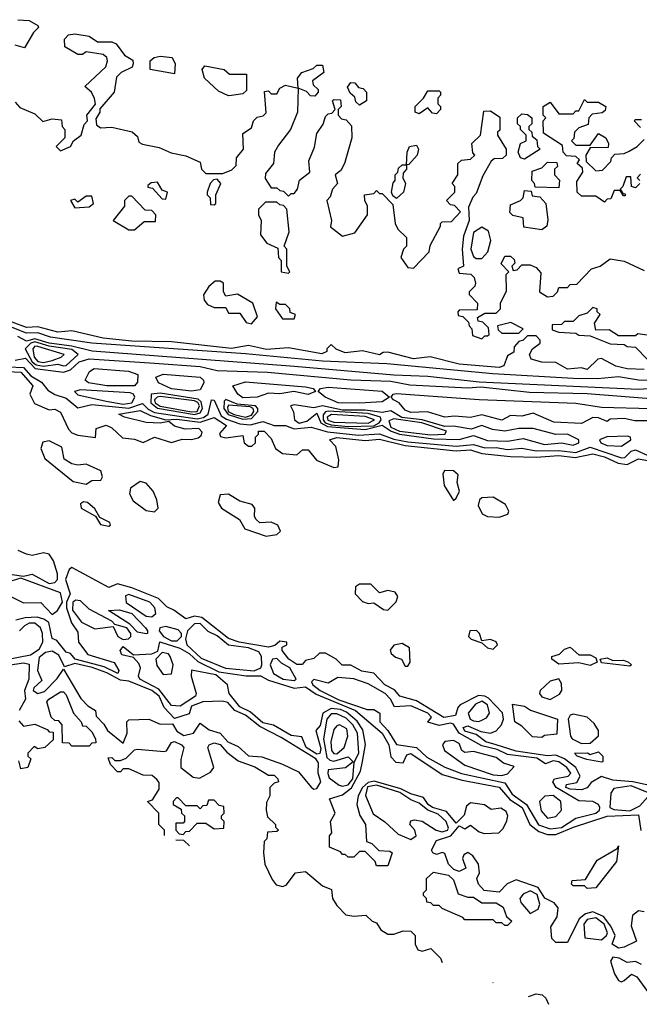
# Model space of a CAD drawing. Extents: x 2889633 to 3052318, y 540750 to 918690.
# Tile 49 of 256: x 3031211 to 3033388, y 556104 to 559560. Entities that reach past the tile are written whole.
import ezdxf

# ---------------------------------------------------------------- set-up
doc = ezdxf.new("R2010")
doc.units = 0

msp = doc.modelspace()

# ---------------------------------------------------------------- linework, layer by layer
at = {"layer": '0CON02XD'}
for points in [[(3031205, 559560), (3031245, 559557.5), (3031275, 559540), (3031277.5, 559532.5), (3031260, 559515), (3031228.3, 559461.7), (3031195, 559470)], [(3031195, 559270), (3031211.7, 559251.7), (3031265, 559230), (3031293, 559203), (3031325, 559212.5), (3031358.3, 559208.3), (3031360, 559185), (3031370, 559175), (3031370, 559145), (3031340, 559115), (3031355, 559100), (3031390, 559115), (3031400, 559135), (3031427.5, 559155), (3031438.3, 559191.7), (3031450, 559205), (3031447.5, 559225), (3031477, 559263), (3031473.9, 559283.9), (3031463.3, 559305), (3031440, 559325), (3031513.3, 559395), (3031520, 559415), (3031517, 559427), (3031505, 559437.5), (3031445, 559447.5), (3031431.7, 559438.3), (3031415, 559437.5), (3031370, 559465), (3031368.3, 559491.7), (3031383.3, 559506.7), (3031405, 559510), (3031455, 559502.5), (3031485, 559482.5), (3031535, 559482.5), (3031550, 559475), (3031580, 559435), (3031608.3, 559418.3), (3031610, 559405), (3031606.4, 559393.6), (3031567.5, 559375), (3031551.7, 559358.3), (3031543.3, 559305), (3031493, 559247), (3031492.5, 559235), (3031478.3, 559211.7), (3031480.7, 559190.7), (3031495, 559180), (3031535, 559182.5), (3031606.4, 559166.4), (3031625, 559150), (3031630, 559130), (3031643, 559123), (3031701.7, 559111.7), (3031743, 559093), (3031795, 559082.5), (3031845, 559060), (3031850, 559035), (3031865, 559020), (3031925, 559020), (3031957, 559033), (3031971.7, 559048.3), (3031973.3, 559075), (3031997.5, 559105), (3031995, 559160), (3032025, 559180), (3032032.5, 559205), (3032045, 559217.5), (3032067, 559223), (3032077, 559233), (3032071.7, 559308.3), (3032085, 559310), (3032095, 559300), (3032115, 559300), (3032125, 559320), (3032145, 559330), (3032190, 559320), (3032187.5, 559355), (3032202.5, 559375), (3032241.7, 559388.3), (3032255, 559400), (3032275, 559400), (3032280, 559375), (3032240, 559345), (3032241.7, 559331.7), (3032260, 559315), (3032260, 559305), (3032248.3, 559291.7), (3032233, 559293), (3032218.3, 559308.3), (3032190, 559320), (3032187.5, 559235), (3032162.5, 559175), (3032120.5, 559119.5), (3032106.7, 559095), (3032102.5, 559055), (3032075, 559020), (3032073, 559003), (3032095, 558970), (3032115, 558970), (3032125, 558960), (3032138.3, 558958.3), (3032155, 558940), (3032165, 558950), (3032175, 558950), (3032187.5, 558965), (3032193.9, 558996.1), (3032230, 559025), (3032226.7, 559065), (3032247, 559113), (3032255, 559160), (3032277, 559193), (3032285, 559220), (3032295, 559230), (3032308.3, 559231.7), (3032320, 559245), (3032310, 559275), (3032315, 559280), (3032338.3, 559278.3), (3032340, 559255), (3032330, 559245), (3032330, 559225), (3032341.7, 559211.7), (3032358.3, 559208.3), (3032377, 559187), (3032377.5, 559145), (3032352.5, 559055), (3032339.3, 559030.7), (3032320, 559015), (3032327.5, 558985), (3032310, 558965), (3032301.7, 558938.3), (3032290, 558925), (3032306.7, 558855), (3032303, 558833), (3032345, 558800), (3032388.3, 558811.7), (3032432.5, 558875), (3032433.3, 558905), (3032423.3, 558925), (3032422.5, 558945), (3032455, 558950), (3032465, 558960), (3032475, 558950), (3032485, 558950), (3032521.7, 558911.7), (3032530, 558845), (3032540, 558825), (3032570, 558795), (3032570, 558765), (3032560, 558755), (3032550, 558725), (3032575, 558690), (3032595, 558687.5), (3032650, 558745), (3032653, 558767), (3032690, 558835), (3032690, 558845), (3032695, 558850), (3032728.3, 558851.7), (3032760, 558885), (3032738.3, 558908.3), (3032725, 558910), (3032710, 558925), (3032740, 558955), (3032740, 558975), (3032730, 558985), (3032750, 559015), (3032750, 559055), (3032763, 559067), (3032795, 559070), (3032810, 559085), (3032802.5, 559092.5), (3032800, 559125), (3032830, 559155), (3032841.7, 559238.3), (3032865, 559240), (3032898.3, 559218.3), (3032898.3, 559171.7), (3032890, 559165), (3032890, 559155), (3032920, 559105), (3032920, 559085), (3032907, 559073), (3032878.3, 559071.7), (3032867, 559063), (3032838.3, 559011.7), (3032815, 558950), (3032803, 558937), (3032788.3, 558901.7), (3032790, 558855), (3032770.5, 558799.5), (3032766, 558755), (3032770, 558695), (3032750, 558685), (3032755, 558670), (3032796.4, 558666.4), (3032807.5, 558655), (3032812.5, 558635), (3032810, 558625), (3032790, 558605), (3032790, 558595), (3032820, 558565), (3032818.3, 558541.7), (3032755, 558540), (3032750, 558535), (3032751.7, 558521.7), (3032768.3, 558518.3), (3032788.3, 558498.3), (3032790, 558485), (3032800, 558475), (3032801.7, 558451.7), (3032835, 558440), (3032845, 558450), (3032855, 558450), (3032860, 558455), (3032858.3, 558478.3), (3032838.3, 558498.3), (3032821.7, 558501.7), (3032820, 558515), (3032845, 558530), (3032885, 558530), (3032900, 558545), (3032900, 558565), (3032921.7, 558608.3), (3032920, 558665), (3032930, 558675), (3032902.5, 558702.5), (3032915, 558730), (3032935, 558730), (3032948.3, 558718.3), (3032950, 558705), (3032940, 558695), (3032945, 558680), (3032958.3, 558681.7), (3032975, 558700), (3033005, 558700), (3033025, 558690), (3033041.7, 558671.7), (3033037.5, 558605), (3033065, 558587.5), (3033085, 558590), (3033100, 558605), (3033105, 558620), (3033135, 558620), (3033145, 558630), (3033168.3, 558631.7), (3033220, 558685), (3033250, 558695), (3033285, 558720), (3033335, 558712.5), (3033405, 558680)], [(3031755, 559370), (3031670, 559385), (3031670, 559415), (3031683.3, 559426.7), (3031705, 559432.5), (3031747, 559427), (3031757.5, 559405), (3031755, 559370)], [(3031945, 559292.5), (3031909.3, 559309.3), (3031860, 559355), (3031852.5, 559385), (3031861.7, 559398.3), (3031930, 559385), (3031948.3, 559368.3), (3032008.3, 559368.3), (3032008.3, 559311.7), (3031995, 559300), (3031955, 559293.3), (3031945, 559292.5)], [(3032405, 559260), (3032391.7, 559271.7), (3032388.3, 559288.3), (3032371.7, 559301.7), (3032363, 559323), (3032375, 559340), (3032388.3, 559338.3), (3032401.7, 559321.7), (3032418.3, 559318.3), (3032430, 559305), (3032430, 559275), (3032405, 559260)], [(3032675, 559230), (3032661.7, 559231.7), (3032645, 559250), (3032615, 559230), (3032600, 559235), (3032600, 559255), (3032630, 559285), (3032645, 559310), (3032685, 559310), (3032690, 559305), (3032690, 559295), (3032680, 559285), (3032680, 559265), (3032690, 559255), (3032690, 559245), (3032675, 559230)], [(3033265, 558920), (3033235, 558940), (3033185, 558940), (3033170, 558955), (3033168.3, 558991.7), (3033190, 559025), (3033188.3, 559038.3), (3033170, 559055), (3033178.3, 559068.3), (3033165, 559080), (3033131.7, 559081.7), (3033120, 559095), (3033118.3, 559118.3), (3033051.7, 559161.7), (3033050, 559205), (3033060, 559215), (3033050, 559225), (3033050, 559255), (3033075, 559270), (3033105, 559230), (3033155, 559230), (3033165, 559240), (3033175, 559240), (3033195, 559280), (3033205, 559270), (3033245, 559270), (3033270, 559255), (3033268.3, 559241.7), (3033257.5, 559232.5), (3033221.7, 559228.3), (3033210, 559215), (3033208.3, 559191.7), (3033175, 559180), (3033160, 559165), (3033157.5, 559142.5), (3033150, 559135), (3033165, 559120), (3033215, 559120), (3033245, 559160), (3033270, 559145), (3033280, 559125), (3033278.3, 559111.7), (3033215, 559110), (3033200, 559085), (3033201.7, 559061.7), (3033235, 559030), (3033258.3, 559031.7), (3033288.3, 559061.7), (3033290, 559075), (3033301.7, 559088.3), (3033335, 559090), (3033351.7, 559098.3), (3033380, 559115), (3033405, 559140)], [(3032985, 559070), (3032970, 559075), (3032962.5, 559095), (3032970, 559125), (3032990, 559135), (3032990, 559155), (3032970, 559175), (3032970, 559185), (3032960, 559195), (3032960, 559215), (3032975, 559230), (3032995, 559227.5), (3033010, 559215), (3033010, 559195), (3033000, 559185), (3033000, 559175), (3033010, 559165), (3033011.7, 559151.7), (3033028.3, 559138.3), (3033030, 559115), (3033040, 559105), (3032985, 559070)], [(3033391.7, 559181.7), (3033370, 559205), (3033375, 559210), (3033395, 559210)], [(3032535, 558932.5), (3032521.7, 558941.7), (3032517.5, 558955), (3032523, 558987), (3032530, 558995), (3032530, 559015), (3032540, 559025), (3032541.7, 559038.3), (3032555, 559050), (3032570, 559050), (3032572.5, 559095), (3032580, 559115), (3032605, 559120), (3032612.5, 559105), (3032607.5, 559085), (3032578.3, 559051.7), (3032570, 559050), (3032570, 559035), (3032558.3, 559021.7), (3032557.5, 559005), (3032566.2, 558985), (3032560, 558955), (3032535, 558932.5)], [(3033105, 558970), (3033021.7, 558971.7), (3033020, 558985), (3033010, 558995), (3033011.7, 559028.3), (3033045, 559040), (3033065, 559060), (3033098.3, 559058.3), (3033100, 559045), (3033090, 559035), (3033090, 559015), (3033107, 558997), (3033105, 558970)], [(3033391.7, 559018.3), (3033380, 559005), (3033390, 558995)], [(3031725, 558930), (3031730, 558955), (3031711.7, 558961.7), (3031695, 558990), (3031673, 558987), (3031661.7, 558978.3), (3031661.7, 558971.7), (3031678.3, 558968.3), (3031711.7, 558931.7), (3031725, 558930)], [(3031895, 558910), (3031900, 558915), (3031900, 558945), (3031917.5, 558985), (3031905, 559000), (3031891.7, 558998.3), (3031880, 558985), (3031870, 558955), (3031870, 558945), (3031880, 558935), (3031881.7, 558911.7), (3031895, 558910)], [(3033390, 558985), (3033375, 558970), (3033360, 558975), (3033358.3, 559008.3), (3033341.7, 559008.3), (3033330, 558975), (3033320, 558965), (3033330, 558950), (3033338.3, 558948.3), (3033338.3, 558941.7), (3033331.7, 558941.7), (3033320, 558960), (3033300, 558960), (3033288.3, 558931.7), (3033275, 558930), (3033265, 558920)], [(3033045, 558822.5), (3032981.7, 558831.7), (3032980, 558865), (3032943, 558873), (3032933, 558883), (3032935, 558910), (3032970, 558925), (3032980, 558935), (3032985, 558960), (3033008.3, 558958.3), (3033011.7, 558941.7), (3033038.3, 558938.3), (3033060, 558915), (3033067, 558857), (3033062.5, 558835), (3033045, 558822.5)], [(3031405, 558900), (3031455, 558902.5), (3031470, 558915), (3031465, 558940), (3031445, 558940), (3031415, 558920), (3031405, 558930), (3031390, 558925), (3031405, 558900)], [(3031615, 558822.5), (3031648.3, 558851.7), (3031688.3, 558851.7), (3031690, 558875), (3031675, 558890), (3031651.7, 558891.7), (3031605, 558940), (3031595, 558940), (3031580, 558925), (3031580, 558905), (3031540, 558855), (3031595, 558822.5), (3031615, 558822.5)], [(3032155, 558670), (3032160, 558675), (3032150, 558695), (3032150, 558755), (3032140, 558765), (3032157.5, 558815), (3032150, 558895), (3032138.3, 558908.3), (3032125, 558910), (3032115, 558920), (3032075, 558920), (3032050, 558895), (3032050, 558875), (3032060, 558855), (3032057.5, 558805), (3032080, 558775), (3032118.3, 558758.3), (3032120, 558725), (3032130, 558715), (3032130, 558675), (3032155, 558670)], [(3032835, 558722), (3032856.2, 558745), (3032865.7, 558785), (3032857.8, 558817.8), (3032835, 558832), (3032805, 558813.3), (3032796, 558755), (3032805, 558728.8), (3032815, 558722), (3032835, 558722)], [(3032025, 558492.5), (3032047, 558517), (3032030, 558565), (3031976.1, 558596.1), (3031935, 558590), (3031927.5, 558605), (3031927.5, 558635), (3031915, 558642.5), (3031898.3, 558641.7), (3031876.1, 558623.9), (3031856.4, 558593.6), (3031858.8, 558575), (3031870.5, 558560.5), (3031895, 558550), (3031935, 558550), (3031945, 558530), (3031985, 558530), (3032007, 558497), (3032025, 558492.5)], [(3032175, 558510), (3032180, 558525), (3032161.7, 558531.7), (3032160, 558545), (3032145, 558560), (3032125, 558560), (3032111.7, 558568.3), (3032110, 558545), (3032135, 558510), (3032175, 558510)], [(3033415, 558452.5), (3033382.5, 558457.5), (3033375, 558450), (3033315, 558450), (3033281.7, 558471.7), (3033235, 558470), (3033230, 558495), (3033250, 558525), (3033240, 558535), (3033240, 558545), (3033225, 558550), (3033205, 558530), (3033175, 558520), (3033155, 558500), (3033125, 558500), (3033115, 558490), (3033081.7, 558488.3), (3033081.7, 558471.7), (3033105, 558462.5), (3033165, 558460), (3033175, 558452.5), (3033215, 558450), (3033285, 558422.5), (3033335, 558420), (3033345, 558412.5), (3033375, 558410), (3033417, 558367)], [(3033405, 558332.5), (3033345, 558333.8), (3033305, 558343.3), (3033255, 558371.2), (3033241.7, 558368.3), (3033205, 558332.5), (3033185, 558337.5), (3033135, 558333.3), (3033095, 558356.7), (3033045, 558357.5), (3033008.3, 558368.3), (3033002.5, 558385), (3033012.5, 558405), (3033040, 558425), (3033040, 558435), (3033025, 558450), (3032995, 558450), (3032980, 558435), (3032965, 558430), (3032948.3, 558411.7), (3032946.7, 558393.3), (3032925, 558380), (3032912.5, 558345), (3032895, 558338.8), (3032755, 558351.2), (3032653, 558377), (3032595, 558370), (3032505, 558392.5), (3032488.3, 558391.7), (3032475, 558383.3), (3032415, 558397.5), (3032355, 558390), (3032323, 558403), (3032305, 558420), (3032290, 558405), (3032290, 558395), (3032273, 558387), (3032155, 558407.5), (3032078.3, 558401.7), (3032015, 558416.7), (3031955, 558406), (3031745, 558428.8), (3031605, 558431.9), (3031505, 558442.5), (3031395, 558467.5), (3031345, 558462.5), (3031275, 558481.4), (3031235, 558480), (3031185, 558498)], [(3032965, 558460), (3032980, 558475), (3032937, 558497), (3032890, 558485), (3032891.7, 558471.7), (3032905, 558460), (3032965, 558460)], [(3033495, 558293.1), (3033385, 558294.6), (3033315, 558305.8), (3033241.3, 558298.7), (3033155, 558300), (3032872.8, 558317.2), (3032501.5, 558351.5), (3032275, 558360.8), (3032005, 558387.5), (3031465, 558424.6), (3031320, 558445), (3031275, 558461.1), (3031235, 558460), (3031185, 558478.9)], [(3033455, 558266.8), (3033385, 558261.9), (3032825, 558288.1), (3032645, 558307.9), (3032525, 558312.5), (3032177, 558343), (3031466.2, 558396.2), (3031395, 558414.2), (3031314.4, 558424.4), (3031265, 558439.3), (3031235, 558431.5), (3031205, 558448)], [(3031295, 558343.2), (3031345, 558350.5), (3031365, 558344.4), (3031375, 558345.8), (3031416.2, 558385), (3031395, 558402.7), (3031314.3, 558414.3), (3031265, 558428.6), (3031250.6, 558425), (3031230, 558405), (3031255, 558359.5), (3031268.7, 558348.7), (3031295, 558343.2)], [(3031295, 558357.1), (3031325, 558363.1), (3031357.5, 558375), (3031367.5, 558385), (3031275, 558413.1), (3031265, 558414), (3031257.5, 558405), (3031261.8, 558375), (3031275, 558360.4), (3031295, 558357.1)], [(3031195, 558364.7), (3031231.3, 558371.3), (3031265.3, 558335.3), (3031365, 558322.2), (3031389.2, 558330.8), (3031420.7, 558359.3), (3031455, 558368.9), (3031684.5, 558354.5), (3031845, 558343.1), (3031905, 558328.1), (3032082.1, 558322.1), (3032375, 558295.7), (3032515, 558291.4), (3032582.1, 558277.9), (3032785, 558268.1), (3032831.2, 558271.2), (3033002.2, 558252.2), (3033205, 558247.5), (3033755, 558204.5)], [(3031145.7, 558325.7), (3031215, 558322.5), (3031258, 558275), (3031247.5, 558245), (3031263, 558213), (3031315, 558190), (3031335, 558192.5), (3031355, 558182.5), (3031382.7, 558122.7), (3031395, 558110), (3031415, 558102), (3031477, 558093), (3031480, 558125), (3031515, 558136.2), (3031535, 558127.5), (3031571.9, 558091.9), (3031615, 558087.1), (3031645, 558075.8), (3031685, 558094), (3031745, 558076.2), (3031782.3, 558087.7), (3031815, 558086), (3031837.7, 558092.3), (3031849.2, 558100.8), (3031852.5, 558112.5), (3031840, 558125), (3031792.7, 558122.7), (3031755, 558132.9), (3031735, 558150), (3031705, 558144), (3031655, 558146.2), (3031580, 558165), (3031560, 558175), (3031635, 558188.6), (3031670.7, 558170.7), (3031725, 558155.8), (3031762, 558158), (3031845, 558147.1), (3031895, 558163.8), (3031937.5, 558135), (3031913, 558107), (3031917, 558097), (3031935, 558092.5), (3031995, 558100), (3032000, 558075), (3032015, 558062.5), (3032027, 558063), (3032040, 558075), (3032040, 558095), (3032050, 558105), (3032050, 558115), (3032070, 558115), (3032095, 558090), (3032110, 558055), (3032135, 558036.7), (3032185, 558032.5), (3032205, 558050), (3032225, 558050), (3032254, 558014), (3032315, 557987.5), (3032330, 557990), (3032332.5, 558015), (3032321.7, 558061.7), (3032300, 558085), (3032325, 558093.3), (3032425, 558082.5), (3032475, 558086.9), (3032565, 558065.4), (3032745, 558046.5), (3032795, 558050), (3032835, 558037.1), (3032935, 558027.1), (3033025, 558024.3), (3033105, 558030), (3033162.7, 558022.7), (3033225, 558035.6), (3033265, 558025.5), (3033313.6, 558003.6), (3033345, 557998.6), (3033385, 558018), (3033525, 557992.5)], [(3031171.8, 558341.8), (3031225, 558339.5), (3031250.1, 558310.2), (3031287.8, 558287.8), (3031310, 558260), (3031335, 558244.4), (3031375, 558231.4), (3031415, 558197.5), (3031465, 558209.1), (3031594.1, 558195.9), (3031643.1, 558213.1), (3031662.6, 558192.6), (3031685, 558180.8), (3031835, 558159.3), (3031856.6, 558163.4), (3031873.8, 558175), (3031885, 558226), (3031895, 558223.8), (3031919.2, 558169.2), (3031937.2, 558157.1), (3031985, 558141.8), (3032021.9, 558138.1), (3032065, 558149.4), (3032105, 558135.3), (3032145, 558135.5), (3032175, 558123.8), (3032235, 558130), (3032292.9, 558112.9), (3032401.1, 558101.1), (3032475, 558106.7), (3032525, 558087.8), (3032575, 558078), (3032745, 558063.2), (3032805, 558069.2), (3032845, 558056.9), (3032885, 558057.9), (3032925, 558050.9), (3032975, 558055.5), (3033025, 558046.2), (3033105, 558048), (3033165, 558040.4), (3033215, 558059.5), (3033325, 558022.2), (3033336.4, 558023.6), (3033359.2, 558045), (3033375, 558050), (3033415, 558031.1)], [(3031615, 558274.5), (3031517.5, 558275), (3031452.5, 558285), (3031441.2, 558295), (3031456, 558325), (3031472.5, 558335), (3031593.6, 558326.4), (3031625.8, 558315), (3031625, 558287.5), (3031615, 558274.5)], [(3031815, 558255.6), (3031745, 558263.8), (3031698.8, 558285), (3031690, 558305), (3031715, 558315.5), (3031845, 558305.5), (3031857.5, 558295), (3031858.6, 558285), (3031845, 558260.8), (3031815, 558255.6)], [(3031995, 558232.7), (3031978, 558245), (3031960, 558275), (3032005, 558288.9), (3032215, 558270.8), (3032242.5, 558265), (3032250, 558255), (3032225, 558244), (3032174.3, 558254.3), (3032125, 558247.1), (3032085, 558249.2), (3032045, 558234.5), (3031995, 558232.7)], [(3031575, 558210.2), (3031605, 558214.8), (3031615.9, 558235), (3031610.9, 558245), (3031599.6, 558249.6), (3031425, 558260.8), (3031404.3, 558255), (3031415, 558243.2), (3031515, 558220.7), (3031575, 558210.2)], [(3032405, 558213.6), (3032330, 558215), (3032284, 558235), (3032260, 558255), (3032267.5, 558265), (3032295, 558269.5), (3032485, 558255.5), (3032510, 558235), (3032485, 558218.6), (3032405, 558213.6)], [(3031825, 558174.5), (3031845, 558179.7), (3031853.7, 558195), (3031848.8, 558218.8), (3031837.9, 558227.9), (3031705, 558249.4), (3031673.1, 558245), (3031672.4, 558215), (3031695, 558196.3), (3031825, 558174.5)], [(3031815, 558183), (3031835, 558184.8), (3031843.1, 558205), (3031836.6, 558216.6), (3031825, 558221.8), (3031705, 558236.7), (3031694, 558235), (3031684.6, 558225), (3031687.5, 558215), (3031705, 558202.9), (3031815, 558183)], [(3031995, 558158), (3032025, 558160.3), (3032047.3, 558185), (3032047.7, 558195), (3032039.4, 558205), (3031975, 558210.9), (3031935, 558226.4), (3031929.3, 558220.7), (3031927.9, 558195), (3031943.5, 558173.5), (3031995, 558158)], [(3033185, 558142), (3033087.3, 558147.3), (3033015, 558179.2), (3032975, 558168), (3032935, 558170), (3032905, 558154.3), (3032835, 558173.3), (3032795, 558163.1), (3032738.6, 558168.6), (3032705, 558164.4), (3032643.4, 558183.4), (3032585, 558181.5), (3032565, 558189.2), (3032544.6, 558214.6), (3032523.8, 558225), (3032516.7, 558235), (3032523.3, 558245), (3032535, 558248.1), (3032825, 558227.1), (3033165, 558213.5), (3033255, 558200), (3033430, 558195)], [(3032005, 558165.2), (3032025, 558172.2), (3032033.9, 558185), (3032030.9, 558195), (3032020.6, 558200.6), (3031945, 558206.4), (3031940.9, 558199.1), (3031944, 558185), (3031965, 558173.6), (3032005, 558165.2)], [(3033155, 558066.7), (3033175, 558074.4), (3033175.5, 558085.5), (3033135, 558105.5), (3033095, 558103.3), (3033014.5, 558124.5), (3032964.5, 558124.5), (3032915, 558116.1), (3032871.6, 558121.6), (3032835, 558135.5), (3032796.9, 558123.1), (3032735, 558133.2), (3032705, 558132), (3032625.2, 558155.2), (3032553.6, 558163.6), (3032515, 558186.9), (3032485, 558181.2), (3032425, 558189.5), (3032345, 558188.9), (3032275, 558204.4), (3032245, 558197.1), (3032175, 558207.5), (3032162.5, 558205), (3032173.1, 558183.2), (3032177.1, 558155), (3032193.4, 558143.4), (3032219.7, 558150.3), (3032255, 558178.8), (3032268.7, 558145), (3032292.1, 558132.1), (3032425, 558121.2), (3032485, 558136.4), (3032516.7, 558115), (3032545, 558104.7), (3032665, 558088.6), (3032755, 558086.7), (3032805, 558100), (3032855, 558083.3), (3032925, 558080), (3032980.2, 558090.2), (3033055, 558068.8), (3033115, 558074.6), (3033155, 558066.7)], [(3032365, 558132.5), (3032455, 558134.8), (3032473.6, 558145), (3032481.1, 558155), (3032478.6, 558165), (3032435, 558177.9), (3032295, 558185.9), (3032285, 558183.3), (3032277.5, 558172.5), (3032277.3, 558155), (3032283.8, 558145), (3032305, 558138.1), (3032365, 558132.5)], [(3032435, 558144.1), (3032457.1, 558155), (3032425, 558167.5), (3032306.4, 558173.6), (3032291.8, 558165), (3032293.9, 558153.9), (3032315, 558147.1), (3032435, 558144.1)], [(3032655, 558102.3), (3032705, 558104.5), (3032710, 558115), (3032623.8, 558145), (3032525, 558159.2), (3032508.1, 558151.9), (3032515, 558130), (3032545, 558115.3), (3032655, 558102.3)], [(3033422.3, 558152.3), (3033372, 558152), (3033335, 558160), (3033285, 558157.5), (3033275, 558150), (3033245, 558162.5), (3033225, 558163.3), (3033185, 558142)], [(3031445, 557930), (3031465, 557942.5), (3031496.2, 557943.8), (3031502.5, 557955), (3031496.4, 557976.4), (3031445, 558000), (3031415, 557996.2), (3031395, 558001.2), (3031367.7, 558017.7), (3031358.8, 558058.8), (3031315, 558082), (3031292.9, 558077.1), (3031285.6, 558055), (3031300, 558020), (3031398.8, 557938.8), (3031445, 557930)], [(3033325, 558062.7), (3033357.5, 558085), (3033356.7, 558095), (3033347.8, 558097.8), (3033274, 558096), (3033248, 558085), (3033252.5, 558075), (3033275, 558065.5), (3033325, 558062.7)], [(3032735, 557872.5), (3032745, 557880), (3032756.7, 557905), (3032747.5, 557935), (3032751.7, 557961.7), (3032735, 557976.7), (3032703, 557977), (3032697.5, 557965), (3032702.5, 557925), (3032735, 557872.5)], [(3031685, 557832.5), (3031697.5, 557845), (3031692.5, 557875), (3031680, 557905), (3031655, 557933.3), (3031635, 557938.8), (3031600, 557915), (3031596.7, 557895), (3031610.3, 557870.4), (3031655, 557836.7), (3031685, 557832.5)], [(3032077, 557747), (3032115, 557752.5), (3032127.5, 557765), (3032117.5, 557785), (3032095, 557796.2), (3032055, 557793.3), (3032042.5, 557805), (3032036.4, 557816.4), (3032036.7, 557845), (3032028.3, 557858.3), (3031985, 557870), (3031945, 557893.8), (3031915, 557892.5), (3031908.8, 557865), (3031920, 557845), (3031983.3, 557805), (3032002.7, 557772.7), (3032077, 557747)], [(3032895, 557813.8), (3032926.1, 557823.9), (3032930, 557835), (3032917.7, 557857.7), (3032875, 557883.3), (3032835, 557881.2), (3032826.7, 557875), (3032822, 557855), (3032835.8, 557825.8), (3032855, 557815.8), (3032895, 557813.8)], [(3031525, 557782.5), (3031530, 557785), (3031527.5, 557795), (3031492.5, 557812.5), (3031475, 557842.5), (3031450, 557865), (3031435, 557867.5), (3031425, 557860), (3031427.5, 557845), (3031477.5, 557817.5), (3031495, 557787.5), (3031525, 557782.5)], [(3031185, 557612.5), (3031225, 557606.2), (3031255, 557613.3), (3031315, 557581.2), (3031335, 557583.8), (3031344.2, 557595), (3031344.2, 557614.2), (3031330.3, 557660.4), (3031315, 557683.3), (3031295, 557688.8), (3031255, 557678.8), (3031235, 557683.3), (3031206.4, 557696.4)], [(3032884.7, 557014.6), (3032848.8, 557025), (3032815, 557051.2), (3032775, 557062.9), (3032768.8, 557075), (3032785, 557080.8), (3032830.8, 557060.8), (3032865, 557055.8), (3032885, 557063.8), (3032904.2, 557085), (3032911.1, 557105), (3032907, 557127), (3032858.5, 557178.6), (3032845, 557185.6), (3032822.9, 557187.1), (3032758.8, 557155), (3032750, 557145), (3032742.5, 557117.5), (3032700.9, 557110.9), (3032605, 557168.9), (3032546.7, 557185), (3032527.3, 557207.3), (3032494, 557225), (3032455, 557265.8), (3032413, 557273), (3032375, 557294), (3032344.2, 557294.2), (3032322.5, 557315), (3032285, 557336.2), (3032265, 557336.2), (3032245, 557317.5), (3032215, 557310), (3032203.6, 557296.4), (3032185, 557296), (3032156.2, 557315), (3032133.3, 557345), (3032133.3, 557356.7), (3032150, 557365), (3032150, 557375), (3032125, 557378.8), (3032107, 557363), (3032085, 557356.7), (3031982.5, 557375), (3031945, 557388), (3031850.9, 557460.9), (3031825, 557465.8), (3031795, 557456.2), (3031753.3, 557486.7), (3031728.3, 557498.3), (3031698.3, 557528.3), (3031605, 557566), (3031555, 557580), (3031525, 557566.7), (3031395, 557636.7), (3031385, 557630), (3031372.5, 557595), (3031388.8, 557545), (3031375.7, 557515), (3031375.5, 557495), (3031393.1, 557443.1), (3031415, 557410), (3031418, 557375), (3031451.1, 557331.1), (3031543, 557303), (3031560, 557275), (3031555.7, 557264.3), (3031508.6, 557288.6), (3031406.7, 557315), (3031390, 557335), (3031375, 557340), (3031341.2, 557381.2), (3031325, 557387.5), (3031313.8, 557443.8), (3031296, 557456), (3031272.1, 557462.1), (3031230, 557460), (3031197.5, 557452.5)], [(3031325, 557472.5), (3031344.4, 557485.5), (3031362, 557515), (3031355, 557548), (3031215, 557600), (3031185, 557590)], [(3032505, 557487.5), (3032533.6, 557516.4), (3032540, 557535), (3032530.7, 557550.7), (3032505, 557556.2), (3032475, 557547.5), (3032445, 557578.8), (3032405, 557578.8), (3032390.8, 557569.2), (3032390, 557545), (3032415, 557517.5), (3032435, 557510), (3032455, 557512.5), (3032489.3, 557489.3), (3032505, 557487.5)], [(3031180, 557535), (3031225, 557513.3), (3031285, 557513.8), (3031325, 557472.5)], [(3031675, 557463.8), (3031690, 557475), (3031685.7, 557495.7), (3031668.8, 557515), (3031595, 557542), (3031582.5, 557537.5), (3031585, 557514), (3031655, 557466), (3031675, 557463.8)], [(3031575, 557384.5), (3031593.2, 557386.8), (3031602, 557395), (3031602.2, 557405), (3031588.1, 557425), (3031545, 557436.7), (3031535, 557448), (3031455, 557490.8), (3031425, 557520), (3031408.2, 557521.8), (3031398.1, 557515), (3031396.9, 557486.8), (3031428, 557445), (3031475, 557422), (3031539.3, 557429.3), (3031555.7, 557395), (3031575, 557384.5)], [(3031655, 557404.2), (3031625, 557410), (3031597.8, 557437.8), (3031523.6, 557486.4), (3031562, 557488), (3031605, 557475.7), (3031653.8, 557425), (3031660, 557415), (3031660, 557405), (3031655, 557404.2)], [(3031165, 557313.5), (3031249.5, 557330.5), (3031280.2, 557349.8), (3031292.1, 557375), (3031291.1, 557405), (3031284.3, 557425), (3031265, 557441.1), (3031245, 557441.2), (3031227.7, 557432.3), (3031211.1, 557415)], [(3031765, 557380), (3031780, 557395), (3031780, 557405), (3031767.9, 557417.9), (3031725, 557430), (3031704, 557425), (3031701.4, 557415), (3031716, 557395), (3031745, 557380), (3031765, 557380)], [(3032035, 557274.5), (3032058.8, 557285), (3032062, 557295), (3032060.8, 557325), (3032050.9, 557340.9), (3032015, 557355.4), (3031944.7, 557364.6), (3031905, 557396.7), (3031872.8, 557412.8), (3031845, 557440), (3031825, 557439.2), (3031801.2, 557415), (3031793.3, 557386.7), (3031798.9, 557365), (3031848.8, 557318.8), (3031934, 557284), (3032035, 557274.5)], [(3032875, 557350), (3032889.2, 557365), (3032885, 557376), (3032865, 557384.3), (3032835, 557380), (3032826.2, 557405), (3032815.8, 557415.8), (3032792.5, 557415), (3032787.5, 557395), (3032797.5, 557385), (3032835, 557372.5), (3032854.4, 557354.4), (3032875, 557350)], [(3033405, 556428), (3033385, 556432), (3033363.8, 556415), (3033358.7, 556378.7), (3033377.5, 556325), (3033335, 556303.8), (3033315, 556301.2), (3033292.5, 556315), (3033302.5, 556345), (3033288.3, 556378.3), (3033261.5, 556411.5), (3033225, 556428.1), (3033198.5, 556421.5), (3033176.6, 556403.4), (3033135, 556320), (3033095, 556320), (3033080, 556335), (3033077.5, 556375), (3033099.4, 556410.6), (3033102.4, 556442.4), (3033089.2, 556459.2), (3033055.6, 556475.6), (3033033.1, 556513.1), (3032955, 556540), (3032923.3, 556526.7), (3032895, 556497.5), (3032843.3, 556503.3), (3032823.3, 556525), (3032817.5, 556545), (3032826.7, 556565), (3032823.3, 556595), (3032803.3, 556625), (3032785, 556636.7), (3032771.2, 556628.8), (3032766.7, 556615), (3032778.3, 556581.7), (3032755, 556570), (3032736.4, 556576.4), (3032717.5, 556595), (3032705, 556632.5), (3032695, 556636.7), (3032675, 556630), (3032662.5, 556635), (3032657.5, 556645), (3032675, 556678.8), (3032725.6, 556694.4), (3032755, 556730), (3032775, 556720), (3032795, 556732.5), (3032825, 556708.8), (3032843.1, 556703.1), (3032894.3, 556705.7), (3032909.1, 556720.9), (3032922.1, 556747.9), (3032926, 556765), (3032920, 556780), (3032901.7, 556791.7), (3032867, 556787), (3032844.1, 556804.1), (3032795, 556811.2), (3032780.5, 556799.5), (3032773, 556767), (3032745, 556740), (3032710, 556780), (3032661.2, 556795), (3032646.2, 556805), (3032630, 556830), (3032585, 556842.9), (3032550.4, 556860.4), (3032456.4, 556886.4), (3032435, 556882.3), (3032415.5, 556865), (3032400.8, 556835), (3032396, 556805), (3032406, 556766), (3032426.2, 556735), (3032430, 556675), (3032448.3, 556668.3), (3032473, 556643), (3032511.7, 556641.7), (3032520, 556635), (3032505, 556590), (3032465, 556590), (3032460, 556605), (3032425, 556640), (3032405, 556640), (3032385, 556620), (3032365, 556620), (3032355, 556630), (3032345, 556630), (3032338.3, 556638.3), (3032300, 556655), (3032300, 556695), (3032307.5, 556705), (3032302.5, 556745), (3032320, 556775), (3032300, 556825), (3032345, 556838.8), (3032377.1, 556862.9), (3032408.6, 556921.4), (3032415.9, 556955.9), (3032425.7, 557015.7), (3032416.7, 557066.7), (3032397, 557097), (3032359.1, 557129.1), (3032338.1, 557138.1), (3032305, 557141.8), (3032275.7, 557125), (3032267.3, 557082.7), (3032252, 557065), (3032268.7, 557001.3), (3032265.6, 556984.5), (3032255, 556981.9), (3032217.1, 557005), (3032202.3, 557042.3), (3032165, 557047.5), (3032103.1, 557083.1), (3032065, 557091.9), (3032020.5, 557130.5), (3031985, 557148), (3031946.7, 557195), (3031941.2, 557225), (3031900.5, 557260.5), (3031815, 557276.7), (3031814, 557255), (3031831.2, 557195), (3031828.8, 557185), (3031775, 557150), (3031745, 557152.5), (3031699.6, 557209.6), (3031633.3, 557245), (3031628.8, 557255), (3031635.8, 557284.2), (3031629.8, 557299.8), (3031611.2, 557321.2), (3031570, 557330), (3031564, 557346), (3031575, 557360), (3031610.7, 557330.7), (3031675.9, 557334.1), (3031697, 557343), (3031704, 557376), (3031774.3, 557354.3), (3031807.1, 557335), (3031836.9, 557306.9), (3031910.3, 557270.4), (3032007.1, 557257.1), (3032056.7, 557256.7), (3032085, 557241.9), (3032175, 557213.1), (3032215, 557218.1), (3032252.4, 557192.4), (3032391.2, 557135), (3032485, 557055.8), (3032508.1, 557015), (3032515, 556972.5), (3032533, 556953), (3032558.9, 556951.1), (3032571.2, 556978.8), (3032585, 556984), (3032695, 556910.8), (3032765, 556890.8), (3032895.5, 556865.5), (3032932.5, 556822.5), (3032975.8, 556795), (3033003.8, 556735), (3033035, 556710), (3033065, 556699.2), (3033095, 556699.2), (3033156.7, 556725), (3033275, 556764), (3033385, 556768.8), (3033393.6, 556713.6)], [(3032575, 557290), (3032583.3, 557305), (3032580.8, 557355), (3032555, 557370.6), (3032525.6, 557364.4), (3032513, 557347), (3032516.2, 557335), (3032531.7, 557321.7), (3032552.5, 557315), (3032565, 557290), (3032575, 557290)], [(3033215, 557292.5), (3033175, 557302.5), (3033105, 557297.5), (3033080, 557315), (3033080, 557325), (3033107, 557333), (3033125, 557350), (3033145, 557357.5), (3033175, 557330), (3033215, 557330), (3033235, 557320), (3033240, 557305), (3033215, 557292.5)], [(3032245, 556858.8), (3032255, 556861.2), (3032268.8, 556885), (3032259.2, 556915), (3032260.9, 556950.9), (3032251.8, 556965), (3032130.3, 557040.3), (3032055, 557078.9), (3032005, 557118.2), (3031967.1, 557135), (3031942.7, 557162.7), (3031922, 557168), (3031855, 557165.6), (3031815, 557150), (3031806.7, 557123.3), (3031755, 557106.7), (3031719.2, 557145), (3031701.1, 557185), (3031675.3, 557205.3), (3031595, 557238.5), (3031565, 557241.2), (3031517.1, 557267.1), (3031465.7, 557285.7), (3031405, 557299.4), (3031368.3, 557288.3), (3031348.9, 557328.9), (3031325, 557343.3), (3031301.4, 557338.6), (3031279.2, 557320.8), (3031274.4, 557275), (3031289.3, 557240.7), (3031260.8, 557215), (3031259.2, 557205), (3031275, 557194.3), (3031298.7, 557201.3), (3031342.8, 557247.2), (3031365, 557280), (3031426.5, 557176.5), (3031451.2, 557151.2), (3031477.5, 557135), (3031480, 557115), (3031507.3, 557087.3), (3031520, 557065), (3031575, 557020), (3031588.8, 557055), (3031587.5, 557095), (3031595, 557102.5), (3031665, 557104.4), (3031705, 557086.7), (3031748.3, 557088.3), (3031762.9, 557062.9), (3031787.3, 557047.3), (3031821.4, 557055), (3031845, 557090), (3031877.3, 557067.3), (3031915.6, 557055.6), (3031942, 557025), (3031978.9, 557008.9), (3032015, 556976.2), (3032062.3, 556972.3), (3032135, 556947.1), (3032190.2, 556920.2), (3032235, 556866.2), (3032245, 556858.8)], [(3031715, 557261.2), (3031745, 557263.3), (3031750, 557295), (3031740, 557325), (3031733.6, 557333.6), (3031711.2, 557338.8), (3031690, 557315), (3031693.4, 557293.4), (3031715, 557261.2)], [(3033355, 557290), (3033255, 557302.5), (3033250, 557315), (3033275, 557320), (3033295, 557310), (3033331.7, 557311.7), (3033350, 557305), (3033360, 557295), (3033355, 557290)], [(3031155, 557291.4), (3031225, 557302), (3031245, 557297.5), (3031243.8, 557245), (3031228, 557205), (3031231.2, 557175), (3031210, 557135)], [(3032175, 557240), (3032182.5, 557245), (3032160, 557285), (3032130.7, 557300.7), (3032115, 557318), (3032098.8, 557315), (3032091.2, 557295), (3032103.3, 557265), (3032136.7, 557245), (3032175, 557240)], [(3033075, 556719.6), (3033115, 556723.8), (3033165, 556757.1), (3033235.4, 556774.6), (3033247.5, 556785), (3033249.2, 556795), (3033244, 556805), (3033225, 556815.8), (3033175, 556818), (3033095.6, 556865), (3033083.8, 556885), (3033090, 556895), (3033137.5, 556905), (3033147.5, 556915), (3033133.8, 556935), (3033105, 556954.3), (3033085, 556957.8), (3033058, 556948), (3033027.8, 556967.8), (3032925, 556980.5), (3032888.3, 556998.2), (3032835, 557010.9), (3032755.6, 557055), (3032735, 557087.5), (3032725, 557090.6), (3032685, 557082.5), (3032645, 557094), (3032658, 557112), (3032645, 557125.6), (3032585, 557151.4), (3032528.3, 557148.3), (3032514.2, 557175), (3032495, 557194.2), (3032435, 557228.8), (3032385, 557245.8), (3032329.3, 557250.7), (3032295, 557231.2), (3032245, 557243.3), (3032236.7, 557235), (3032240.8, 557225), (3032266.2, 557205), (3032332.9, 557172.9), (3032431.7, 557138.3), (3032455, 557138), (3032476.7, 557125), (3032476.7, 557095), (3032504.6, 557064.6), (3032535, 557015.5), (3032605.6, 557005.6), (3032641.7, 556971.7), (3032705, 556935.8), (3032763.3, 556913.3), (3032915, 556881.1), (3032941.2, 556841.2), (3032991.8, 556805), (3033033.5, 556733.5), (3033075, 556719.6)], [(3033075, 557173.8), (3033107.9, 557192.1), (3033116.2, 557205), (3033115, 557230), (3033105, 557246.2), (3033075, 557238), (3033040, 557205), (3033037.5, 557195), (3033045, 557182.5), (3033075, 557173.8)], [(3031455, 557010), (3031395, 557010), (3031385, 557020), (3031361.7, 557021.7), (3031360, 557085), (3031348.3, 557098.3), (3031335, 557100), (3031321.7, 557111.7), (3031306.7, 557165), (3031313.3, 557175), (3031355, 557200), (3031365, 557200), (3031375, 557190), (3031400, 557125), (3031427.5, 557095), (3031431.7, 557081.7), (3031445, 557080), (3031465, 557060), (3031477.5, 557035), (3031478.3, 557021.7), (3031465, 557020), (3031455, 557010)], [(3032823.9, 557096.1), (3032835, 557101.2), (3032851.2, 557108.8), (3032861.2, 557125), (3032854.3, 557155), (3032835, 557167.8), (3032812.6, 557157.4), (3032786.7, 557125), (3032793.8, 557105), (3032805, 557099.2), (3032823.9, 557096.1)], [(3033045, 557040), (3033013, 557043), (3032975, 557080), (3032950, 557095), (3032942.5, 557157.5), (3032985, 557150), (3033006.1, 557136.1), (3033100, 557105), (3033098.3, 557051.7), (3033055, 557047.5), (3033045, 557040)], [(3032345, 556869.4), (3032365, 556874.5), (3032381.8, 556895), (3032386.2, 556953.8), (3032402.5, 556985), (3032397.5, 557055), (3032382.1, 557085), (3032357.8, 557107.7), (3032325, 557123.8), (3032305, 557123.5), (3032290, 557105), (3032278.9, 557035), (3032290.4, 556970.4), (3032300.3, 556960.3), (3032315, 556957.3), (3032365, 556972.5), (3032382.5, 556955), (3032356.2, 556933.8), (3032295, 556926.2), (3032293.9, 556913.9), (3032298.8, 556898.8), (3032333.1, 556873.1), (3032345, 556869.4)], [(3033185, 557019.4), (3033215, 557020.6), (3033244.3, 557045.7), (3033244.3, 557065), (3033229.8, 557089.8), (3033205, 557111.4), (3033155, 557122.5), (3033145, 557118.8), (3033138, 557105), (3033145.8, 557045), (3033152, 557035), (3033185, 557019.4)], [(3031208.3, 557098.3), (3031225, 557080), (3031265, 557087.5), (3031308.3, 557068.3), (3031315, 557060), (3031328.3, 557058.3), (3031328.3, 557031.7), (3031300, 557005), (3031275, 557000), (3031261.7, 557008.3), (3031240, 556985), (3031240, 556975), (3031250, 556965), (3031240, 556935), (3031215, 556930), (3031208.3, 556958.3)], [(3032325, 556982.3), (3032350.5, 557005), (3032363.8, 557045), (3032360.1, 557070.2), (3032335, 557084.5), (3032325, 557081.4), (3032315, 557068), (3032304.7, 557025), (3032307.1, 556995), (3032315, 556983.8), (3032325, 556982.3)], [(3031720, 556696.1), (3031720, 556715), (3031700, 556735), (3031700, 556775), (3031660, 556815), (3031678.3, 556821.7), (3031701.7, 556858.3), (3031701.7, 556881.7), (3031693, 556893), (3031677, 556907), (3031645, 556907.5), (3031595, 556930), (3031575, 556930), (3031565, 556920), (3031555, 556920), (3031530, 556945), (3031521.7, 556968.3), (3031535, 556970), (3031545, 556960), (3031565, 556960), (3031585, 556967.5), (3031615, 556996.7), (3031625, 556998.8), (3031719.3, 556990.7), (3031726.7, 556993.3), (3031745, 557022.5), (3031755, 557026.7), (3031780, 557015), (3031787.5, 557005), (3031777, 556963), (3031777.5, 556935), (3031821.2, 556901.2), (3031843, 556897), (3031881.2, 556918.8), (3031893.3, 556935), (3031872.5, 557005), (3031876.7, 557015), (3031895, 557022), (3031915, 557015.8), (3031938.8, 556988.8), (3031978.8, 556958.8), (3032037.7, 556937.7), (3032085, 556907.5), (3032105, 556907.5), (3032117.5, 556895), (3032120, 556885), (3032105, 556880), (3032090, 556865), (3032090, 556835), (3032078.3, 556811.7), (3032077.5, 556785), (3032081.7, 556761.7), (3032110, 556735), (3032110, 556725), (3032120, 556715), (3032115, 556710), (3032081.7, 556708.3), (3032080, 556685), (3032070, 556675), (3032067.5, 556635), (3032072.5, 556595), (3032098.3, 556541.7), (3032112.7, 556522.7), (3032135, 556516.7), (3032147.7, 556522.3), (3032180, 556565), (3032215, 556570), (3032275, 556520), (3032306.4, 556506.4), (3032310, 556475), (3032325, 556450), (3032357.5, 556417.5), (3032385, 556412.5), (3032427, 556417), (3032450, 556395), (3032465, 556390), (3032480, 556365), (3032505, 556350), (3032525, 556350), (3032558.3, 556361.7), (3032585, 556360), (3032600, 556345), (3032600, 556315), (3032610, 556295), (3032625, 556290), (3032655, 556300), (3032690, 556265), (3032695, 556250.1)], [(3032905, 556907.2), (3032925, 556912.7), (3032948.3, 556938.3), (3032910.6, 556950.6), (3032885, 556970), (3032805, 556990.5), (3032775, 556988), (3032764.2, 556994.2), (3032755, 557019.2), (3032735, 557029.5), (3032705, 557025.8), (3032696.2, 557015), (3032703.8, 556995), (3032775, 556943.1), (3032875, 556909.1), (3032905, 556907.2)], [(3033425, 556872.2), (3033365, 556884.6), (3033295, 556890), (3033255, 556903.3), (3033218.3, 556881.7), (3033205, 556863.3), (3033185, 556856.7), (3033145, 556858.8), (3033130, 556865), (3033132.5, 556875), (3033168.3, 556881.7), (3033180, 556905), (3033165.4, 556935.4), (3033125.4, 556965.4), (3033095, 556977.8), (3033065, 556975.7), (3032955, 556992.1), (3032884.7, 557014.6)], [(3033255, 556953.3), (3033203, 556963), (3033170, 556975), (3033160, 556985), (3033206.2, 556986.2), (3033215, 556980), (3033245, 556990), (3033260, 556975), (3033260, 556955), (3033255, 556953.3)], [(3032585, 556682), (3032604, 556695), (3032599.2, 556715), (3032582, 556735), (3032585, 556748), (3032598.6, 556751.4), (3032625, 556746.2), (3032674.4, 556714.5), (3032695, 556708.5), (3032714, 556715), (3032717.9, 556722.1), (3032709.4, 556745), (3032680.8, 556770.7), (3032644.7, 556784.7), (3032615, 556809.5), (3032585, 556820.9), (3032546.7, 556846.7), (3032465, 556872.6), (3032433.6, 556866.4), (3032426.3, 556836.3), (3032452.7, 556772.7), (3032494.3, 556744.3), (3032540.5, 556700.5), (3032585, 556682)], [(3033355, 556782.7), (3033389.4, 556800.6), (3033418.2, 556831.8), (3033422, 556845), (3033359.2, 556870.8), (3033298.3, 556861.7), (3033287.5, 556845), (3033283.8, 556795), (3033297.9, 556787.9), (3033355, 556782.7)], [(3033065, 556757.1), (3033095, 556762.9), (3033114.4, 556785), (3033112.2, 556815), (3033085, 556836.2), (3033055.4, 556834.6), (3033037.1, 556815), (3033043.2, 556783.2), (3033065, 556757.1)], [(3031785, 556700), (3031795, 556710), (3031808.3, 556711.7), (3031835, 556740), (3031865, 556740), (3031895, 556720), (3031928.3, 556721.7), (3031930, 556745), (3031920, 556755), (3031920, 556765), (3031930, 556775), (3031928.3, 556798.3), (3031911.7, 556801.7), (3031895, 556820), (3031875, 556820), (3031868.3, 556801.7), (3031855, 556800), (3031845, 556790), (3031835, 556800), (3031795, 556800), (3031768.3, 556828.3), (3031761.7, 556828.3), (3031750, 556815), (3031750, 556805), (3031778.3, 556788.3), (3031780, 556775), (3031790, 556765), (3031790, 556745), (3031785, 556740), (3031760, 556740), (3031760, 556715), (3031771.7, 556701.7), (3031785, 556700)], [(3031807.3, 556659.3), (3031788.3, 556678.3), (3031759.6, 556679.4)], [(3033205, 556510), (3033195, 556520), (3033155, 556520), (3033150, 556525), (3033151.7, 556538.3), (3033198.3, 556541.7), (3033240, 556610), (3033310, 556650), (3033315, 556660), (3033307.5, 556605), (3033235, 556512.5), (3033205, 556510)], [(3032925, 556380), (3032915, 556380), (3032905, 556390), (3032885, 556390), (3032875, 556400), (3032775, 556400), (3032768.3, 556408.3), (3032695, 556440), (3032685, 556450), (3032665, 556450), (3032655, 556460), (3032641.7, 556461.7), (3032640, 556475), (3032630, 556485), (3032630, 556495), (3032640, 556505), (3032640, 556545), (3032665, 556567.5), (3032717, 556557), (3032735, 556540), (3032751.7, 556491.7), (3032785, 556480), (3032805, 556480), (3032835, 556460), (3032885, 556460), (3032910, 556445), (3032921.7, 556411.7), (3032940, 556395), (3032925, 556380)], [(3033005, 556422.5), (3033033, 556437), (3033038.9, 556455), (3033028.9, 556488.9), (3033005, 556502.2), (3032979.4, 556490.6), (3032968, 556475), (3032971.1, 556461.1), (3033005, 556422.5)], [(3033255, 556330), (3033272.9, 556345), (3033275.6, 556355), (3033263.8, 556385), (3033235, 556407.1), (3033205, 556401.1), (3033192.5, 556385), (3033196.7, 556336.7), (3033255, 556330)], [(3033395, 556243.3), (3033375, 556253.8), (3033345, 556250), (3033317.5, 556265), (3033295, 556268.8), (3033286.7, 556255), (3033300.6, 556210.6), (3033315, 556187.5), (3033325, 556182.5), (3033335, 556186.7), (3033360.7, 556209.3), (3033379.5, 556199.5), (3033435, 556122.5)], [(3032873.6, 556180), (3032874.8, 556179.5)], [(3032998.7, 556131), (3033025, 556140), (3033047, 556137), (3033060, 556125), (3033068.6, 556103.5)]]:
    msp.add_lwpolyline(points, dxfattribs=at)

doc.saveas('drawing.dxf')
